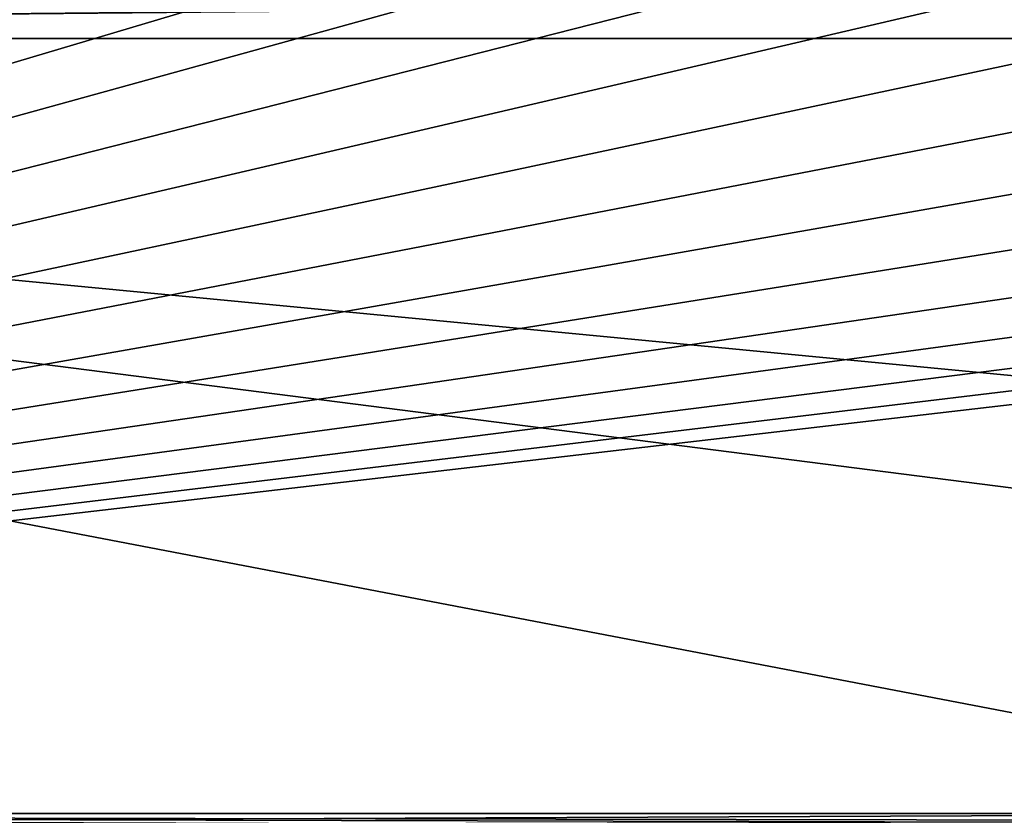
# Model space of a CAD drawing. Header units: metres. Extents: x -90 to 304, y -90 to 74.
# Tile 79 of 256: x -27 to -9, y -13 to 2. Entities that reach past the tile are written whole.
import ezdxf

# ---------------------------------------------------------------- set-up
doc = ezdxf.new("R2010")
doc.units = ezdxf.units.M
doc.layers.add('solid_21662050_350', color=7, linetype='CONTINUOUS')

msp = doc.modelspace()

# ---------------------------------------------------------------- linework, layer by layer
at = {"layer": 'solid_21662050_350'}
for points in [[(-10.246413, 5.728846, -22.5), (-71.5, -12.5, -22.5), (-27.25441, 1.956805, -22.5)], [(-10.131636, 4.446799, -22.5), (-71.5, -12.5, -22.5), (-10.246413, 5.728846, -22.5)], [(-10.131636, 4.446799, -22.5), (-9.857075, 3.189212, -22.5), (-71.5, -12.5, -22.5)], [(-9.857075, 3.189212, -22.5), (-9.427054, 1.975935, -22.5), (-71.5, -12.5, -22.5)], [(71.5, 2.59693, 22.41658), (-71.5, 2.59693, 22.41658), (-71.5, 1.184448, 22.5)], [(71.5, 2.58287, 22.41824), (71.5, 2.59693, 22.41658), (-71.5, 1.184448, 22.5)], [(71.5, 2.58287, 22.41824), (-71.5, 1.184448, 22.5), (71.5, 1.184448, 22.5)], [(-9.427054, 1.975935, -22.5), (-8.848357, 0.826121, -22.5), (-71.5, -12.5, -22.5)], [(71.5, -12.5, 22.5), (71.5, 1.184448, 22.5), (-71.5, 1.184448, 22.5)], [(35.749958, -12.5, 22.5), (71.5, -12.5, 22.5), (-71.5, 1.184448, 22.5)], [(-0.000087, -12.5, 22.5), (35.749958, -12.5, 22.5), (-71.5, 1.184448, 22.5)], [(-35.750042, -12.5, 22.5), (-0.000087, -12.5, 22.5), (-71.5, 1.184448, 22.5)], [(-8.848357, 0.826121, -22.5), (-8.130121, -0.242083, -22.5), (-71.5, -12.5, -22.5)], [(-8.130121, -0.242083, -22.5), (-7.283688, -1.211823, -22.5), (-71.5, -12.5, -22.5)], [(-7.283688, -1.211823, -22.5), (-6.322402, -2.06782, -22.5), (-71.5, -12.5, -22.5)], [(-6.322402, -2.06782, -22.5), (-5.261384, -2.796607, -22.5), (-71.5, -12.5, -22.5)], [(-5.261384, -2.796607, -22.5), (-4.117371, -3.386677, -22.5), (-71.5, -12.5, -22.5)], [(-4.117371, -3.386677, -22.5), (-2.908417, -3.828711, -22.5), (-71.5, -12.5, -22.5)], [(-2.908417, -3.828711, -22.5), (-1.653604, -4.115734, -22.5), (-71.5, -12.5, -22.5)], [(-1.653604, -4.115734, -22.5), (-0.372738, -4.24322, -22.5), (-71.5, -12.5, -22.5)], [(-0.372738, -4.24322, -22.5), (0, -12.5, -22.5), (-71.5, -12.5, -22.5)], [(-1.429669, -12.625484, -22.494741), (-71.5, -12.5, -22.5), (0, -12.5, -22.5)], [(-2.804243, -12.746221, -22.479654), (-71.5, -12.790902, -22.471521), (-71.5, -12.5, -22.5)], [(-1.952635, -12.671449, -22.49017), (-2.804243, -12.746221, -22.479654), (-71.5, -12.5, -22.5)], [(-1.429669, -12.625484, -22.494741), (-1.952635, -12.671449, -22.49017), (-71.5, -12.5, -22.5)], [(-71.5, -12.792636, 22.471178), (-0.000087, -12.5, 22.5), (-35.750042, -12.5, 22.5)], [(-1.430704, -12.625574, 22.494734), (-0.000087, -12.5, 22.5), (-71.5, -12.792636, 22.471178)]]:
    msp.add_3dface(points, dxfattribs=at)

doc.saveas('drawing.dxf')
